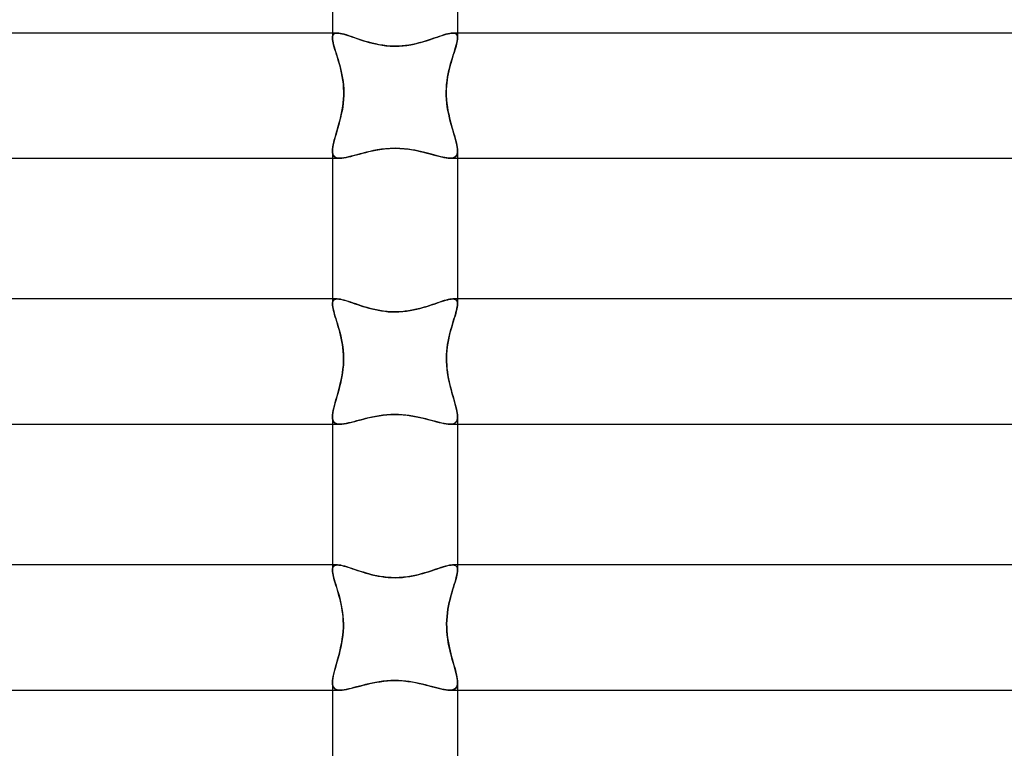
# Model space of a CAD drawing. Header units: millimetres. Extents: x -232 to 232, y -2 to 170.
# Tile 16 of 33: x -12 to 19, y 41 to 64. Entities that reach past the tile are written whole.
import ezdxf

# ---------------------------------------------------------------- set-up
doc = ezdxf.new("R2010")
doc.units = ezdxf.units.MM
doc.layers.add('HIDDEN', color=7, linetype='Continuous')
doc.layers.add('THICK', color=7, linetype='Continuous')

msp = doc.modelspace()

# ---------------------------------------------------------------- linework, layer by layer
at = {"layer": 'HIDDEN'}
for p, q in [((-1.848, 63.5), (-2, 63.5)), ((-2, 63.344), (-1.996, 63.393)), ((-1.996, 63.392), (-2, 63.344)), ((-1.997, 63.297), (-2, 63.344)), ((-1.99, 63.243), (-1.997, 63.297)), ((-1.984, 63.432), (-1.996, 63.392)), ((-1.996, 63.393), (-1.984, 63.432)), ((-1.984, 63.432), (-1.963, 63.463)), ((-1.964, 63.462), (-1.984, 63.432)), ((-1.934, 63.483), (-1.964, 63.462)), ((-1.963, 63.463), (-1.933, 63.484)), ((-1.896, 63.496), (-1.934, 63.483)), ((-1.933, 63.484), (-1.895, 63.496)), ((-1.848, 63.5), (-1.896, 63.496)), ((-1.895, 63.496), (-1.848, 63.5)), ((-1.801, 63.497), (-1.848, 63.5)), ((-1.848, 63.5), (-1.803, 63.497)), ((-1.803, 63.497), (-1.753, 63.49)), ((-1.747, 63.489), (-1.801, 63.497)), ((-1.753, 63.49), (-1.697, 63.478)), ((-1.688, 63.476), (-1.747, 63.489)), ((-1.697, 63.478), (-1.637, 63.463)), ((-1.623, 63.459), (-1.688, 63.476)), ((-1.637, 63.463), (-1.572, 63.443)), ((-1.554, 63.438), (-1.623, 63.459)), ((-1.572, 63.443), (-1.503, 63.421)), ((-1.479, 63.413), (-1.554, 63.438)), ((-1.503, 63.421), (-1.43, 63.397)), ((-1.399, 63.387), (-1.479, 63.413)), ((-1.43, 63.397), (-1.353, 63.371)), ((-1.316, 63.358), (-1.399, 63.387)), ((-1.353, 63.371), (-1.272, 63.343)), ((-1.228, 63.327), (-1.316, 63.358)), ((-1.272, 63.343), (-1.189, 63.314)), ((-1.136, 63.296), (-1.228, 63.327)), ((-1.189, 63.314), (-1.102, 63.285)), ((-1.041, 63.265), (-1.136, 63.296)), ((-1.102, 63.285), (-1.012, 63.256)), ((1.011, 63.256), (1.103, 63.285)), ((1.154, 63.303), (1.062, 63.272)), ((1.103, 63.285), (1.191, 63.315)), ((1.243, 63.333), (1.154, 63.303)), ((1.191, 63.315), (1.276, 63.344)), ((1.328, 63.362), (1.243, 63.333)), ((1.276, 63.344), (1.357, 63.372)), ((1.409, 63.39), (1.328, 63.362)), ((1.357, 63.372), (1.434, 63.398)), ((1.486, 63.416), (1.409, 63.39)), ((1.434, 63.398), (1.507, 63.423)), ((1.559, 63.439), (1.486, 63.416)), ((1.507, 63.423), (1.576, 63.445)), ((1.628, 63.46), (1.559, 63.439)), ((1.576, 63.445), (1.64, 63.463)), ((1.691, 63.477), (1.628, 63.46)), ((1.64, 63.463), (1.7, 63.479)), ((1.749, 63.489), (1.691, 63.477)), ((1.7, 63.479), (1.754, 63.49)), ((1.801, 63.497), (1.749, 63.489)), ((1.754, 63.49), (1.804, 63.498)), ((1.848, 63.5), (1.801, 63.497)), ((1.804, 63.498), (1.848, 63.5)), ((1.848, 63.5), (1.89, 63.497)), ((1.895, 63.496), (1.848, 63.5)), ((2, 63.5), (1.848, 63.5)), ((1.89, 63.497), (1.924, 63.488)), ((1.934, 63.484), (1.895, 63.496)), ((1.924, 63.488), (1.952, 63.472)), ((1.963, 63.462), (1.934, 63.484)), ((1.952, 63.472), (1.974, 63.45)), ((1.984, 63.432), (1.963, 63.462)), ((1.974, 63.45), (1.989, 63.421)), ((1.996, 63.392), (1.984, 63.432)), ((1.989, 63.421), (1.997, 63.385)), ((1.998, 63.3), (1.991, 63.252)), ((2, 63.344), (1.996, 63.392)), ((1.997, 63.385), (2, 63.344)), ((2, 63.344), (1.998, 63.3)), ((-1.978, 63.184), (-1.99, 63.243)), ((-1.962, 63.12), (-1.978, 63.184)), ((-1.942, 63.05), (-1.962, 63.12)), ((-1.92, 62.976), (-1.942, 63.05)), ((-1.895, 62.897), (-1.92, 62.976)), ((-0.942, 63.235), (-1.041, 63.265)), ((-1.012, 63.256), (-0.92, 63.228)), ((-0.84, 63.205), (-0.942, 63.235)), ((-0.92, 63.228), (-0.824, 63.201)), ((-0.735, 63.177), (-0.84, 63.205)), ((-0.824, 63.201), (-0.727, 63.175)), ((-0.625, 63.151), (-0.735, 63.177)), ((-0.727, 63.175), (-0.627, 63.151)), ((-0.627, 63.151), (-0.525, 63.13)), ((-0.509, 63.127), (-0.625, 63.151)), ((-0.525, 63.13), (-0.413, 63.111)), ((-0.388, 63.108), (-0.509, 63.127)), ((-0.413, 63.111), (-0.288, 63.095)), ((-0.262, 63.092), (-0.388, 63.108)), ((-0.288, 63.095), (-0.15, 63.084)), ((-0.132, 63.083), (-0.262, 63.092)), ((-0.15, 63.084), (0, 63.079)), ((0, 63.08), (-0.132, 63.083)), ((0, 63.079), (0.13, 63.083)), ((0.113, 63.082), (0, 63.08)), ((0.225, 63.089), (0.113, 63.082)), ((0.13, 63.083), (0.259, 63.092)), ((0.336, 63.101), (0.225, 63.089)), ((0.259, 63.092), (0.383, 63.107)), ((0.446, 63.116), (0.336, 63.101)), ((0.383, 63.107), (0.501, 63.126)), ((0.555, 63.136), (0.446, 63.116)), ((0.501, 63.126), (0.613, 63.148)), ((0.662, 63.159), (0.555, 63.136)), ((0.613, 63.148), (0.719, 63.173)), ((0.766, 63.185), (0.662, 63.159)), ((0.719, 63.173), (0.819, 63.199)), ((0.867, 63.213), (0.766, 63.185)), ((0.819, 63.199), (0.917, 63.227)), ((0.966, 63.242), (0.867, 63.213)), ((0.917, 63.227), (1.011, 63.256)), ((1.062, 63.272), (0.966, 63.242)), ((1.933, 63.017), (1.912, 62.948)), ((1.951, 63.082), (1.933, 63.017)), ((1.968, 63.143), (1.951, 63.082)), ((1.981, 63.2), (1.968, 63.143)), ((1.991, 63.252), (1.981, 63.2)), ((-1.869, 62.813), (-1.895, 62.897)), ((-1.842, 62.725), (-1.869, 62.813)), ((-1.814, 62.634), (-1.842, 62.725)), ((1.841, 62.723), (1.816, 62.641)), ((1.865, 62.801), (1.841, 62.723)), ((1.889, 62.876), (1.865, 62.801)), ((1.912, 62.948), (1.889, 62.876)), ((-1.786, 62.538), (-1.814, 62.634)), ((-1.758, 62.438), (-1.786, 62.538)), ((-1.732, 62.334), (-1.758, 62.438)), ((1.744, 62.381), (1.722, 62.289)), ((1.767, 62.47), (1.744, 62.381)), ((1.791, 62.557), (1.767, 62.47)), ((1.816, 62.641), (1.791, 62.557)), ((-1.707, 62.225), (-1.732, 62.334)), ((-1.685, 62.112), (-1.707, 62.225)), ((-1.667, 61.995), (-1.685, 62.112)), ((1.683, 62.1), (1.668, 62.003)), ((1.701, 62.196), (1.683, 62.1)), ((1.722, 62.289), (1.701, 62.196)), ((-1.652, 61.874), (-1.667, 61.995)), ((-1.643, 61.751), (-1.652, 61.874)), ((-1.638, 61.626), (-1.643, 61.751)), ((1.646, 61.804), (1.64, 61.703)), ((1.656, 61.904), (1.646, 61.804)), ((1.668, 62.003), (1.656, 61.904)), ((-1.646, 61.386), (-1.64, 61.5)), ((-1.64, 61.5), (-1.638, 61.626)), ((1.64, 61.703), (1.638, 61.601)), ((1.638, 61.601), (1.64, 61.5)), ((1.64, 61.5), (1.646, 61.375)), ((-1.688, 61.049), (-1.67, 61.16)), ((-1.67, 61.16), (-1.656, 61.272)), ((-1.656, 61.272), (-1.646, 61.386)), ((1.646, 61.375), (1.658, 61.252)), ((1.658, 61.252), (1.674, 61.132)), ((1.674, 61.132), (1.694, 61.015)), ((-1.757, 60.729), (-1.732, 60.833)), ((-1.732, 60.833), (-1.709, 60.94)), ((-1.709, 60.94), (-1.688, 61.049)), ((1.694, 61.015), (1.716, 60.903)), ((1.716, 60.903), (1.741, 60.794)), ((1.741, 60.794), (1.767, 60.69)), ((-1.84, 60.43), (-1.812, 60.527)), ((-1.812, 60.527), (-1.784, 60.626)), ((-1.784, 60.626), (-1.757, 60.729)), ((1.767, 60.69), (1.794, 60.59)), ((1.794, 60.59), (1.821, 60.493)), ((1.821, 60.493), (1.848, 60.399)), ((-1.941, 60.077), (-1.918, 60.159)), ((-1.918, 60.159), (-1.893, 60.246)), ((-1.893, 60.246), (-1.867, 60.336)), ((-1.867, 60.336), (-1.84, 60.43)), ((1.848, 60.399), (1.875, 60.309)), ((1.875, 60.309), (1.9, 60.222)), ((1.9, 60.222), (1.924, 60.138)), ((1.924, 60.138), (1.945, 60.059)), ((-1.997, 59.792), (-1.989, 59.856)), ((-1.989, 59.856), (-1.977, 59.925)), ((-1.977, 59.925), (-1.96, 59.999)), ((-1.96, 59.999), (-1.941, 60.077)), ((-0.178, 59.811), (0, 59.816)), ((0, 59.816), (-0.153, 59.813)), ((0.151, 59.813), (0, 59.816)), ((0, 59.816), (0.158, 59.812)), ((1.945, 60.059), (1.964, 59.984)), ((1.964, 59.984), (1.979, 59.914)), ((1.979, 59.914), (1.99, 59.849)), ((1.99, 59.849), (1.998, 59.788)), ((-2, 59.734), (-1.997, 59.792)), ((-2, 59.734), (-1.997, 59.678)), ((-1.997, 59.679), (-2, 59.734)), ((-1.987, 59.63), (-1.997, 59.679)), ((-1.997, 59.678), (-1.986, 59.629)), ((-1.969, 59.59), (-1.987, 59.63)), ((-1.986, 59.629), (-1.968, 59.588)), ((-1.944, 59.557), (-1.969, 59.59)), ((-1.968, 59.588), (-1.943, 59.556)), ((-1.91, 59.531), (-1.944, 59.557)), ((-1.943, 59.556), (-1.909, 59.531)), ((-1.869, 59.514), (-1.91, 59.531)), ((-1.909, 59.531), (-1.868, 59.513)), ((-1.82, 59.503), (-1.869, 59.514)), ((-1.868, 59.513), (-1.819, 59.503)), ((-1.763, 59.5), (-1.82, 59.503)), ((-1.819, 59.503), (-1.763, 59.5)), ((-1.763, 59.5), (-1.703, 59.503)), ((-1.702, 59.503), (-1.763, 59.5)), ((-1.703, 59.503), (-1.637, 59.511)), ((-1.635, 59.511), (-1.702, 59.503)), ((-1.637, 59.511), (-1.566, 59.523)), ((-1.562, 59.524), (-1.635, 59.511)), ((-1.566, 59.523), (-1.489, 59.539)), ((-1.483, 59.541), (-1.562, 59.524)), ((-1.489, 59.539), (-1.408, 59.559)), ((-1.399, 59.561), (-1.483, 59.541)), ((-1.408, 59.559), (-1.322, 59.581)), ((-1.31, 59.585), (-1.399, 59.561)), ((-1.322, 59.581), (-1.232, 59.606)), ((-1.216, 59.61), (-1.31, 59.585)), ((-1.232, 59.606), (-1.137, 59.631)), ((-1.117, 59.637), (-1.216, 59.61)), ((-1.137, 59.631), (-1.039, 59.658)), ((-1.015, 59.664), (-1.117, 59.637)), ((-1.039, 59.658), (-0.937, 59.684)), ((-0.908, 59.691), (-1.015, 59.664)), ((-0.937, 59.684), (-0.832, 59.71)), ((-0.798, 59.717), (-0.908, 59.691)), ((-0.832, 59.71), (-0.724, 59.734)), ((-0.685, 59.742), (-0.798, 59.717)), ((-0.724, 59.734), (-0.612, 59.756)), ((-0.565, 59.765), (-0.685, 59.742)), ((-0.612, 59.756), (-0.486, 59.778)), ((-0.436, 59.785), (-0.565, 59.765)), ((-0.486, 59.778), (-0.341, 59.797)), ((-0.299, 59.802), (-0.436, 59.785)), ((-0.341, 59.797), (-0.178, 59.811)), ((-0.153, 59.813), (-0.299, 59.802)), ((0.29, 59.803), (0.151, 59.813)), ((0.158, 59.812), (0.306, 59.801)), ((0.417, 59.788), (0.29, 59.803)), ((0.306, 59.801), (0.445, 59.784)), ((0.53, 59.771), (0.417, 59.788)), ((0.445, 59.784), (0.573, 59.764)), ((0.63, 59.753), (0.53, 59.771)), ((0.573, 59.764), (0.69, 59.741)), ((0.724, 59.734), (0.63, 59.753)), ((0.69, 59.741), (0.802, 59.717)), ((0.816, 59.713), (0.724, 59.734)), ((0.802, 59.717), (0.911, 59.69)), ((0.906, 59.692), (0.816, 59.713)), ((0.994, 59.669), (0.906, 59.692)), ((0.911, 59.69), (1.017, 59.664)), ((1.08, 59.647), (0.994, 59.669)), ((1.017, 59.664), (1.118, 59.636)), ((1.162, 59.624), (1.08, 59.647)), ((1.118, 59.636), (1.216, 59.61)), ((1.242, 59.603), (1.162, 59.624)), ((1.216, 59.61), (1.31, 59.585)), ((1.319, 59.582), (1.242, 59.603)), ((1.31, 59.585), (1.398, 59.561)), ((1.394, 59.563), (1.319, 59.582)), ((1.464, 59.545), (1.394, 59.563)), ((1.398, 59.561), (1.482, 59.541)), ((1.532, 59.53), (1.464, 59.545)), ((1.482, 59.541), (1.561, 59.524)), ((1.596, 59.518), (1.532, 59.53)), ((1.561, 59.524), (1.634, 59.511)), ((1.656, 59.508), (1.596, 59.518)), ((1.634, 59.511), (1.702, 59.503)), ((1.711, 59.502), (1.656, 59.508)), ((1.702, 59.503), (1.763, 59.5)), ((1.763, 59.5), (1.711, 59.502)), ((1.763, 59.5), (1.819, 59.503)), ((1.812, 59.502), (1.763, 59.5)), ((1.856, 59.51), (1.812, 59.502)), ((1.819, 59.503), (1.868, 59.513)), ((1.895, 59.523), (1.856, 59.51)), ((1.868, 59.513), (1.909, 59.531)), ((1.928, 59.543), (1.895, 59.523)), ((1.909, 59.531), (1.943, 59.556)), ((1.954, 59.568), (1.928, 59.543)), ((1.943, 59.556), (1.968, 59.589)), ((1.975, 59.6), (1.954, 59.568)), ((1.968, 59.589), (1.986, 59.629)), ((1.989, 59.638), (1.975, 59.6)), ((1.986, 59.629), (1.997, 59.678)), ((1.997, 59.683), (1.989, 59.638)), ((1.997, 59.678), (2, 59.734)), ((2, 59.733), (1.997, 59.683)), ((1.998, 59.788), (2, 59.733)), ((-2, 59.5), (-1.763, 59.5)), ((1.763, 59.5), (2, 59.5)), ((-1.844, 55), (-2, 55)), ((-1.996, 54.89), (-2, 54.84)), ((-2, 54.84), (-1.997, 54.882)), ((-1.998, 54.795), (-2, 54.84)), ((-1.991, 54.745), (-1.998, 54.795)), ((-1.997, 54.882), (-1.988, 54.919)), ((-1.984, 54.931), (-1.996, 54.89)), ((-1.988, 54.919), (-1.973, 54.948)), ((-1.962, 54.962), (-1.984, 54.931)), ((-1.973, 54.948), (-1.951, 54.971)), ((-1.932, 54.983), (-1.962, 54.962)), ((-1.951, 54.971), (-1.923, 54.987)), ((-1.892, 54.996), (-1.932, 54.983)), ((-1.923, 54.987), (-1.887, 54.997)), ((-1.844, 55), (-1.892, 54.996)), ((-1.887, 54.997), (-1.844, 55)), ((-1.798, 54.997), (-1.844, 55)), ((-1.844, 55), (-1.801, 54.998)), ((-1.801, 54.998), (-1.752, 54.991)), ((-1.746, 54.99), (-1.798, 54.997)), ((-1.752, 54.991), (-1.699, 54.98)), ((-1.69, 54.978), (-1.746, 54.99)), ((-1.699, 54.98), (-1.64, 54.965)), ((-1.628, 54.962), (-1.69, 54.978)), ((-1.64, 54.965), (-1.577, 54.947)), ((-1.562, 54.943), (-1.628, 54.962)), ((-1.577, 54.947), (-1.51, 54.926)), ((-1.491, 54.92), (-1.562, 54.943)), ((-1.51, 54.926), (-1.438, 54.903)), ((-1.416, 54.895), (-1.491, 54.92)), ((-1.438, 54.903), (-1.363, 54.877)), ((-1.338, 54.869), (-1.416, 54.895)), ((-1.363, 54.877), (-1.284, 54.85)), ((-1.255, 54.841), (-1.338, 54.869)), ((-1.284, 54.85), (-1.201, 54.822)), ((-1.169, 54.812), (-1.255, 54.841)), ((-1.201, 54.822), (-1.115, 54.794)), ((-1.08, 54.783), (-1.169, 54.812)), ((-1.115, 54.794), (-1.026, 54.765)), ((-0.988, 54.754), (-1.08, 54.783)), ((0.988, 54.753), (1.079, 54.782)), ((1.114, 54.793), (1.024, 54.765)), ((1.079, 54.782), (1.169, 54.812)), ((1.2, 54.822), (1.114, 54.793)), ((1.169, 54.812), (1.254, 54.84)), ((1.282, 54.85), (1.2, 54.822)), ((1.254, 54.84), (1.337, 54.868)), ((1.361, 54.877), (1.282, 54.85)), ((1.337, 54.868), (1.416, 54.895)), ((1.437, 54.902), (1.361, 54.877)), ((1.416, 54.895), (1.491, 54.92)), ((1.509, 54.926), (1.437, 54.902)), ((1.491, 54.92), (1.561, 54.942)), ((1.576, 54.947), (1.509, 54.926)), ((1.561, 54.942), (1.628, 54.962)), ((1.64, 54.965), (1.576, 54.947)), ((1.628, 54.962), (1.689, 54.978)), ((1.698, 54.98), (1.64, 54.965)), ((1.689, 54.978), (1.746, 54.99)), ((1.752, 54.991), (1.698, 54.98)), ((1.746, 54.99), (1.798, 54.997)), ((1.8, 54.998), (1.752, 54.991)), ((1.798, 54.997), (1.844, 55)), ((1.844, 55), (1.8, 54.998)), ((1.844, 55), (1.892, 54.996)), ((1.887, 54.997), (1.844, 55)), ((2, 55), (1.844, 55)), ((1.922, 54.987), (1.887, 54.997)), ((1.892, 54.996), (1.932, 54.983)), ((1.951, 54.971), (1.922, 54.987)), ((1.932, 54.983), (1.962, 54.962)), ((1.973, 54.948), (1.951, 54.971)), ((1.962, 54.962), (1.983, 54.931)), ((1.988, 54.919), (1.973, 54.948)), ((1.983, 54.931), (1.996, 54.89)), ((1.997, 54.882), (1.988, 54.919)), ((1.997, 54.791), (1.99, 54.737)), ((1.996, 54.89), (2, 54.84)), ((2, 54.84), (1.997, 54.882)), ((2, 54.84), (1.997, 54.791)), ((-1.98, 54.691), (-1.991, 54.745)), ((-1.967, 54.632), (-1.98, 54.691)), ((-1.95, 54.568), (-1.967, 54.632)), ((-1.93, 54.501), (-1.95, 54.568)), ((-1.909, 54.431), (-1.93, 54.501)), ((-1.026, 54.765), (-0.933, 54.737)), ((-0.894, 54.725), (-0.988, 54.754)), ((-0.933, 54.737), (-0.838, 54.71)), ((-0.796, 54.698), (-0.894, 54.725)), ((-0.838, 54.71), (-0.74, 54.684)), ((-0.696, 54.673), (-0.796, 54.698)), ((-0.74, 54.684), (-0.639, 54.66)), ((-0.59, 54.649), (-0.696, 54.673)), ((-0.639, 54.66), (-0.536, 54.639)), ((-0.48, 54.629), (-0.59, 54.649)), ((-0.536, 54.639), (-0.431, 54.621)), ((-0.366, 54.611), (-0.48, 54.629)), ((-0.431, 54.621), (-0.325, 54.606)), ((-0.247, 54.598), (-0.366, 54.611)), ((-0.325, 54.606), (-0.218, 54.595)), ((-0.124, 54.589), (-0.247, 54.598)), ((-0.218, 54.595), (-0.109, 54.589)), ((0, 54.586), (-0.124, 54.589)), ((-0.109, 54.589), (0, 54.586)), ((0, 54.586), (0.124, 54.589)), ((0.109, 54.589), (0, 54.586)), ((0.217, 54.595), (0.109, 54.589)), ((0.124, 54.589), (0.247, 54.598)), ((0.324, 54.606), (0.217, 54.595)), ((0.247, 54.598), (0.366, 54.611)), ((0.43, 54.62), (0.324, 54.606)), ((0.366, 54.611), (0.48, 54.628)), ((0.535, 54.639), (0.43, 54.62)), ((0.48, 54.628), (0.59, 54.649)), ((0.638, 54.66), (0.535, 54.639)), ((0.59, 54.649), (0.695, 54.673)), ((0.739, 54.684), (0.638, 54.66)), ((0.695, 54.673), (0.796, 54.698)), ((0.837, 54.709), (0.739, 54.684)), ((0.796, 54.698), (0.893, 54.725)), ((0.932, 54.737), (0.837, 54.709)), ((0.893, 54.725), (0.988, 54.753)), ((1.024, 54.765), (0.932, 54.737)), ((1.941, 54.539), (1.919, 54.463)), ((1.961, 54.61), (1.941, 54.539)), ((1.977, 54.676), (1.961, 54.61)), ((1.99, 54.737), (1.977, 54.676)), ((-1.886, 54.356), (-1.909, 54.431)), ((-1.862, 54.278), (-1.886, 54.356)), ((-1.837, 54.197), (-1.862, 54.278)), ((-1.812, 54.113), (-1.837, 54.197)), ((1.84, 54.207), (1.812, 54.113)), ((1.868, 54.297), (1.84, 54.207)), ((1.894, 54.382), (1.868, 54.297)), ((1.919, 54.463), (1.894, 54.382)), ((-1.787, 54.026), (-1.812, 54.113)), ((-1.763, 53.936), (-1.787, 54.026)), ((-1.739, 53.842), (-1.763, 53.936)), ((-1.717, 53.745), (-1.739, 53.842)), ((1.757, 53.914), (1.731, 53.809)), ((1.784, 54.015), (1.757, 53.914)), ((1.812, 54.113), (1.784, 54.015)), ((-1.697, 53.645), (-1.717, 53.745)), ((-1.68, 53.542), (-1.697, 53.645)), ((-1.665, 53.436), (-1.68, 53.542)), ((1.687, 53.589), (1.67, 53.475)), ((1.708, 53.7), (1.687, 53.589)), ((1.731, 53.809), (1.708, 53.7)), ((-1.654, 53.328), (-1.665, 53.436)), ((-1.647, 53.219), (-1.654, 53.328)), ((-1.645, 53.11), (-1.647, 53.219)), ((1.648, 53.241), (1.645, 53.121)), ((1.657, 53.359), (1.648, 53.241)), ((1.67, 53.475), (1.657, 53.359)), ((-1.652, 52.877), (-1.646, 53)), ((-1.646, 53), (-1.645, 53.11)), ((1.645, 53.121), (1.646, 53)), ((1.646, 53), (1.652, 52.888)), ((-1.699, 52.517), (-1.679, 52.636)), ((-1.679, 52.636), (-1.664, 52.756)), ((-1.664, 52.756), (-1.652, 52.877)), ((1.652, 52.888), (1.661, 52.777)), ((1.661, 52.777), (1.675, 52.667)), ((1.675, 52.667), (1.692, 52.558)), ((-1.775, 52.177), (-1.748, 52.288)), ((-1.748, 52.288), (-1.722, 52.401)), ((-1.722, 52.401), (-1.699, 52.517)), ((1.692, 52.558), (1.712, 52.453)), ((1.712, 52.453), (1.734, 52.35)), ((1.734, 52.35), (1.757, 52.25)), ((-1.861, 51.867), (-1.833, 51.967)), ((-1.833, 51.967), (-1.804, 52.07)), ((-1.804, 52.07), (-1.775, 52.177)), ((1.757, 52.25), (1.782, 52.153)), ((1.782, 52.153), (1.807, 52.059)), ((1.807, 52.059), (1.833, 51.968)), ((1.833, 51.968), (1.858, 51.879)), ((-1.938, 51.594), (-1.915, 51.681)), ((-1.915, 51.681), (-1.889, 51.772)), ((-1.889, 51.772), (-1.861, 51.867)), ((1.858, 51.879), (1.883, 51.794)), ((1.883, 51.794), (1.906, 51.711)), ((1.906, 51.711), (1.928, 51.632)), ((1.928, 51.632), (1.948, 51.556)), ((-1.997, 51.298), (-1.989, 51.364)), ((-1.989, 51.364), (-1.976, 51.435)), ((-1.976, 51.435), (-1.959, 51.512)), ((-1.959, 51.512), (-1.938, 51.594)), ((1.948, 51.556), (1.965, 51.484)), ((1.965, 51.484), (1.98, 51.416)), ((1.98, 51.416), (1.991, 51.352)), ((1.991, 51.352), (1.998, 51.293)), ((-2, 51.238), (-1.997, 51.298)), ((-2, 51.239), (-1.997, 51.182)), ((-1.996, 51.18), (-2, 51.238)), ((-1.997, 51.182), (-1.986, 51.133)), ((-1.986, 51.131), (-1.996, 51.18)), ((-1.986, 51.133), (-1.968, 51.091)), ((-1.967, 51.089), (-1.986, 51.131)), ((-1.968, 51.091), (-1.942, 51.057)), ((-1.941, 51.056), (-1.967, 51.089)), ((-1.942, 51.057), (-1.908, 51.032)), ((-1.906, 51.031), (-1.941, 51.056)), ((-1.908, 51.032), (-1.866, 51.014)), ((-1.864, 51.013), (-1.906, 51.031)), ((-1.866, 51.014), (-1.816, 51.003)), ((-1.815, 51.003), (-1.864, 51.013)), ((-1.816, 51.003), (-1.758, 51)), ((-1.758, 51), (-1.815, 51.003)), ((-1.758, 51), (-1.695, 51.003)), ((-1.698, 51.003), (-1.758, 51)), ((-1.633, 51.01), (-1.698, 51.003)), ((-1.695, 51.003), (-1.624, 51.012)), ((-1.562, 51.022), (-1.633, 51.01)), ((-1.624, 51.012), (-1.548, 51.025)), ((-1.486, 51.038), (-1.562, 51.022)), ((-1.548, 51.025), (-1.465, 51.043)), ((-1.406, 51.057), (-1.486, 51.038)), ((-1.465, 51.043), (-1.377, 51.065)), ((-1.321, 51.079), (-1.406, 51.057)), ((-1.377, 51.065), (-1.284, 51.089)), ((-1.232, 51.102), (-1.321, 51.079)), ((-1.284, 51.089), (-1.186, 51.115)), ((-1.14, 51.127), (-1.232, 51.102)), ((-1.186, 51.115), (-1.083, 51.142)), ((-1.043, 51.153), (-1.14, 51.127)), ((-1.083, 51.142), (-0.975, 51.17)), ((-0.944, 51.178), (-1.043, 51.153)), ((-0.975, 51.17), (-0.864, 51.198)), ((-0.841, 51.203), (-0.944, 51.178)), ((-0.864, 51.198), (-0.749, 51.224)), ((-0.736, 51.227), (-0.841, 51.203)), ((-0.749, 51.224), (-0.63, 51.248)), ((-0.625, 51.249), (-0.736, 51.227)), ((-0.63, 51.248), (-0.507, 51.269)), ((-0.509, 51.269), (-0.625, 51.249)), ((-0.388, 51.286), (-0.509, 51.269)), ((-0.507, 51.269), (-0.383, 51.287)), ((-0.262, 51.299), (-0.388, 51.286)), ((-0.383, 51.287), (-0.257, 51.299)), ((-0.132, 51.308), (-0.262, 51.299)), ((-0.257, 51.299), (-0.129, 51.308)), ((0, 51.31), (-0.132, 51.308)), ((-0.129, 51.308), (0, 51.31)), ((0.116, 51.308), (0, 51.31)), ((0, 51.31), (0.133, 51.308)), ((0.23, 51.302), (0.116, 51.308)), ((0.133, 51.308), (0.264, 51.299)), ((0.344, 51.291), (0.23, 51.302)), ((0.264, 51.299), (0.39, 51.286)), ((0.456, 51.277), (0.344, 51.291)), ((0.39, 51.286), (0.511, 51.269)), ((0.567, 51.259), (0.456, 51.277)), ((0.511, 51.269), (0.627, 51.248)), ((0.675, 51.239), (0.567, 51.259)), ((0.627, 51.248), (0.738, 51.226)), ((0.781, 51.217), (0.675, 51.239)), ((0.738, 51.226), (0.843, 51.203)), ((0.883, 51.193), (0.781, 51.217)), ((0.843, 51.203), (0.945, 51.178)), ((0.983, 51.168), (0.883, 51.193)), ((0.945, 51.178), (1.045, 51.152)), ((1.079, 51.143), (0.983, 51.168)), ((1.045, 51.152), (1.141, 51.127)), ((1.171, 51.119), (1.079, 51.143)), ((1.141, 51.127), (1.234, 51.102)), ((1.26, 51.095), (1.171, 51.119)), ((1.234, 51.102), (1.322, 51.079)), ((1.344, 51.073), (1.26, 51.095)), ((1.322, 51.079), (1.407, 51.057)), ((1.425, 51.053), (1.344, 51.073)), ((1.407, 51.057), (1.487, 51.038)), ((1.501, 51.035), (1.425, 51.053)), ((1.487, 51.038), (1.563, 51.022)), ((1.573, 51.02), (1.501, 51.035)), ((1.563, 51.022), (1.633, 51.01)), ((1.64, 51.009), (1.573, 51.02)), ((1.633, 51.01), (1.698, 51.003)), ((1.702, 51.002), (1.64, 51.009)), ((1.698, 51.003), (1.758, 51)), ((1.758, 51), (1.702, 51.002)), ((1.816, 51.003), (1.758, 51)), ((1.758, 51), (1.815, 51.003)), ((1.815, 51.003), (1.864, 51.013)), ((1.866, 51.014), (1.816, 51.003)), ((1.864, 51.013), (1.906, 51.031)), ((1.908, 51.032), (1.866, 51.014)), ((1.906, 51.031), (1.941, 51.056)), ((1.942, 51.057), (1.908, 51.032)), ((1.941, 51.056), (1.967, 51.089)), ((1.968, 51.091), (1.942, 51.057)), ((1.967, 51.089), (1.986, 51.131)), ((1.986, 51.133), (1.968, 51.091)), ((1.997, 51.182), (1.986, 51.133)), ((1.986, 51.131), (1.997, 51.18)), ((2, 51.239), (1.997, 51.182)), ((1.997, 51.18), (2, 51.238)), ((1.998, 51.293), (2, 51.239)), ((-2, 51), (-1.758, 51)), ((1.758, 51), (2, 51)), ((-1.841, 46.5), (-2, 46.5)), ((-1.996, 46.386), (-2, 46.336)), ((-2, 46.336), (-1.997, 46.38)), ((-1.998, 46.291), (-2, 46.336)), ((-1.991, 46.241), (-1.998, 46.291)), ((-1.997, 46.38), (-1.988, 46.417)), ((-1.984, 46.428), (-1.996, 46.386)), ((-1.988, 46.417), (-1.973, 46.447)), ((-1.962, 46.46), (-1.984, 46.428)), ((-1.973, 46.447), (-1.95, 46.471)), ((-1.931, 46.483), (-1.962, 46.46)), ((-1.95, 46.471), (-1.921, 46.487)), ((-1.89, 46.496), (-1.931, 46.483)), ((-1.921, 46.487), (-1.884, 46.497)), ((-1.84, 46.5), (-1.89, 46.496)), ((-1.884, 46.497), (-1.84, 46.5)), ((-1.792, 46.497), (-1.84, 46.5)), ((-1.84, 46.5), (-1.796, 46.498)), ((-1.796, 46.498), (-1.748, 46.491)), ((-1.736, 46.489), (-1.792, 46.497)), ((-1.748, 46.491), (-1.694, 46.48)), ((-1.675, 46.476), (-1.736, 46.489)), ((-1.694, 46.48), (-1.636, 46.466)), ((-1.608, 46.458), (-1.675, 46.476)), ((-1.636, 46.466), (-1.572, 46.448)), ((-1.536, 46.437), (-1.608, 46.458)), ((-1.572, 46.448), (-1.505, 46.427)), ((-1.459, 46.412), (-1.536, 46.437)), ((-1.505, 46.427), (-1.433, 46.404)), ((-1.377, 46.385), (-1.459, 46.412)), ((-1.433, 46.404), (-1.358, 46.379)), ((-1.291, 46.356), (-1.377, 46.385)), ((-1.358, 46.379), (-1.279, 46.352)), ((-1.201, 46.326), (-1.291, 46.356)), ((-1.279, 46.352), (-1.196, 46.325)), ((-1.106, 46.295), (-1.201, 46.326)), ((-1.196, 46.325), (-1.111, 46.297)), ((-1.111, 46.297), (-1.021, 46.269)), ((-1.008, 46.264), (-1.106, 46.295)), ((0.982, 46.257), (1.074, 46.285)), ((1.131, 46.303), (1.037, 46.273)), ((1.074, 46.285), (1.163, 46.314)), ((1.221, 46.333), (1.131, 46.303)), ((1.163, 46.314), (1.249, 46.342)), ((1.308, 46.362), (1.221, 46.333)), ((1.249, 46.342), (1.332, 46.37)), ((1.391, 46.39), (1.308, 46.362)), ((1.332, 46.37), (1.41, 46.396)), ((1.47, 46.416), (1.391, 46.39)), ((1.41, 46.396), (1.486, 46.421)), ((1.544, 46.439), (1.47, 46.416)), ((1.486, 46.421), (1.556, 46.443)), ((1.614, 46.46), (1.544, 46.439)), ((1.556, 46.443), (1.623, 46.462)), ((1.679, 46.477), (1.614, 46.46)), ((1.623, 46.462), (1.685, 46.478)), ((1.739, 46.489), (1.679, 46.477)), ((1.685, 46.478), (1.742, 46.49)), ((1.792, 46.497), (1.739, 46.489)), ((1.742, 46.49), (1.794, 46.497)), ((1.84, 46.5), (1.792, 46.497)), ((1.794, 46.497), (1.84, 46.5)), ((1.84, 46.5), (1.89, 46.496)), ((1.89, 46.496), (1.84, 46.5)), ((2, 46.5), (1.841, 46.5)), ((1.89, 46.496), (1.93, 46.483)), ((1.93, 46.483), (1.89, 46.496)), ((1.93, 46.483), (1.961, 46.461)), ((1.961, 46.461), (1.93, 46.483)), ((1.961, 46.461), (1.983, 46.429)), ((1.983, 46.429), (1.961, 46.461)), ((1.983, 46.429), (1.996, 46.387)), ((1.996, 46.387), (1.983, 46.429)), ((1.997, 46.287), (1.99, 46.232)), ((1.996, 46.387), (2, 46.336)), ((2, 46.336), (1.996, 46.387)), ((2, 46.336), (1.997, 46.287)), ((-1.981, 46.186), (-1.991, 46.241)), ((-1.967, 46.127), (-1.981, 46.186)), ((-1.951, 46.064), (-1.967, 46.127)), ((-1.931, 45.997), (-1.951, 46.064)), ((-1.91, 45.926), (-1.931, 45.997)), ((-1.021, 46.269), (-0.929, 46.241)), ((-0.906, 46.234), (-1.008, 46.264)), ((-0.929, 46.241), (-0.834, 46.214)), ((-0.801, 46.205), (-0.906, 46.234)), ((-0.834, 46.214), (-0.737, 46.189)), ((-0.693, 46.178), (-0.801, 46.205)), ((-0.737, 46.189), (-0.636, 46.165)), ((-0.582, 46.154), (-0.693, 46.178)), ((-0.636, 46.165), (-0.534, 46.144)), ((-0.469, 46.133), (-0.582, 46.154)), ((-0.534, 46.144), (-0.429, 46.126)), ((-0.354, 46.116), (-0.469, 46.133)), ((-0.429, 46.126), (-0.323, 46.112)), ((-0.237, 46.103), (-0.354, 46.116)), ((-0.323, 46.112), (-0.216, 46.102)), ((-0.119, 46.096), (-0.237, 46.103)), ((-0.216, 46.102), (-0.109, 46.095)), ((0, 46.093), (-0.119, 46.096)), ((-0.109, 46.095), (0, 46.093)), ((0, 46.093), (0.121, 46.096)), ((0.137, 46.096), (0, 46.093)), ((0.121, 46.096), (0.242, 46.104)), ((0.269, 46.106), (0.137, 46.096)), ((0.242, 46.104), (0.36, 46.117)), ((0.396, 46.121), (0.269, 46.106)), ((0.36, 46.117), (0.474, 46.134)), ((0.516, 46.141), (0.396, 46.121)), ((0.474, 46.134), (0.583, 46.154)), ((0.63, 46.164), (0.516, 46.141)), ((0.583, 46.154), (0.689, 46.177)), ((0.737, 46.189), (0.63, 46.164)), ((0.689, 46.177), (0.79, 46.202)), ((0.84, 46.216), (0.737, 46.189)), ((0.79, 46.202), (0.887, 46.229)), ((0.94, 46.244), (0.84, 46.216)), ((0.887, 46.229), (0.982, 46.257)), ((1.037, 46.273), (0.94, 46.244)), ((1.942, 46.034), (1.92, 45.958)), ((1.962, 46.105), (1.942, 46.034)), ((1.978, 46.171), (1.962, 46.105)), ((1.99, 46.232), (1.978, 46.171)), ((-1.888, 45.852), (-1.91, 45.926)), ((-1.864, 45.774), (-1.888, 45.852)), ((-1.84, 45.693), (-1.864, 45.774)), ((-1.815, 45.61), (-1.84, 45.693)), ((1.842, 45.702), (1.815, 45.608)), ((1.869, 45.792), (1.842, 45.702)), ((1.896, 45.877), (1.869, 45.792)), ((1.92, 45.958), (1.896, 45.877)), ((-1.791, 45.523), (-1.815, 45.61)), ((-1.767, 45.432), (-1.791, 45.523)), ((-1.744, 45.339), (-1.767, 45.432)), ((-1.722, 45.242), (-1.744, 45.339)), ((1.761, 45.409), (1.736, 45.305)), ((1.787, 45.511), (1.761, 45.409)), ((1.815, 45.608), (1.787, 45.511)), ((-1.702, 45.142), (-1.722, 45.242)), ((-1.685, 45.039), (-1.702, 45.142)), ((-1.671, 44.934), (-1.685, 45.039)), ((1.693, 45.086), (1.676, 44.973)), ((1.713, 45.197), (1.693, 45.086)), ((1.736, 45.305), (1.713, 45.197)), ((-1.66, 44.826), (-1.671, 44.934)), ((-1.654, 44.718), (-1.66, 44.826)), ((-1.651, 44.609), (-1.654, 44.718)), ((1.655, 44.739), (1.651, 44.62)), ((1.663, 44.857), (1.655, 44.739)), ((1.676, 44.973), (1.663, 44.857)), ((-1.658, 44.378), (-1.652, 44.5)), ((-1.652, 44.5), (-1.651, 44.609)), ((1.651, 44.62), (1.652, 44.5)), ((1.652, 44.5), (1.658, 44.389)), ((-1.704, 44.019), (-1.685, 44.137)), ((-1.685, 44.137), (-1.67, 44.257)), ((-1.67, 44.257), (-1.658, 44.378)), ((1.658, 44.389), (1.667, 44.277)), ((1.667, 44.277), (1.681, 44.167)), ((1.681, 44.167), (1.697, 44.059)), ((-1.779, 43.681), (-1.752, 43.791)), ((-1.752, 43.791), (-1.727, 43.904)), ((-1.727, 43.904), (-1.704, 44.019)), ((1.697, 44.059), (1.717, 43.954)), ((1.717, 43.954), (1.738, 43.851)), ((1.738, 43.851), (1.762, 43.752)), ((-1.863, 43.372), (-1.835, 43.471)), ((-1.835, 43.471), (-1.807, 43.575)), ((-1.807, 43.575), (-1.779, 43.681)), ((1.762, 43.752), (1.786, 43.655)), ((1.786, 43.655), (1.811, 43.561)), ((1.811, 43.561), (1.836, 43.471)), ((1.836, 43.471), (1.861, 43.383)), ((-1.939, 43.099), (-1.916, 43.186)), ((-1.916, 43.186), (-1.891, 43.277)), ((-1.891, 43.277), (-1.863, 43.372)), ((1.861, 43.383), (1.885, 43.297)), ((1.885, 43.297), (1.908, 43.215)), ((1.908, 43.215), (1.93, 43.136)), ((1.93, 43.136), (1.949, 43.061)), ((-1.997, 42.803), (-1.989, 42.869)), ((-1.989, 42.869), (-1.976, 42.94)), ((-1.976, 42.94), (-1.96, 43.017)), ((-1.96, 43.017), (-1.939, 43.099)), ((1.949, 43.061), (1.966, 42.989)), ((1.966, 42.989), (1.98, 42.921)), ((1.98, 42.921), (1.991, 42.857)), ((1.991, 42.857), (1.998, 42.798)), ((-2, 42.743), (-1.997, 42.803)), ((-2, 42.743), (-1.996, 42.684)), ((-1.996, 42.684), (-2, 42.743)), ((-1.996, 42.684), (-1.986, 42.634)), ((-1.985, 42.633), (-1.996, 42.684)), ((-1.986, 42.634), (-1.967, 42.591)), ((-1.966, 42.591), (-1.985, 42.633)), ((-1.967, 42.591), (-1.94, 42.557)), ((-1.939, 42.557), (-1.966, 42.591)), ((-1.94, 42.557), (-1.905, 42.531)), ((-1.904, 42.531), (-1.939, 42.557)), ((-1.905, 42.531), (-1.862, 42.514)), ((-1.862, 42.513), (-1.904, 42.531)), ((-1.862, 42.514), (-1.811, 42.503)), ((-1.811, 42.503), (-1.862, 42.513)), ((-1.811, 42.503), (-1.753, 42.5)), ((-1.753, 42.5), (-1.811, 42.503)), ((-1.753, 42.5), (-1.691, 42.503)), ((-1.693, 42.503), (-1.753, 42.5)), ((-1.627, 42.51), (-1.693, 42.503)), ((-1.691, 42.503), (-1.624, 42.511)), ((-1.557, 42.522), (-1.627, 42.51)), ((-1.624, 42.511), (-1.551, 42.523)), ((-1.481, 42.538), (-1.557, 42.522)), ((-1.551, 42.523), (-1.473, 42.539)), ((-1.401, 42.556), (-1.481, 42.538)), ((-1.473, 42.539), (-1.39, 42.559)), ((-1.316, 42.578), (-1.401, 42.556)), ((-1.39, 42.559), (-1.303, 42.581)), ((-1.227, 42.601), (-1.316, 42.578)), ((-1.303, 42.581), (-1.211, 42.605)), ((-1.135, 42.625), (-1.227, 42.601)), ((-1.211, 42.605), (-1.115, 42.63)), ((-1.039, 42.65), (-1.135, 42.625)), ((-1.115, 42.63), (-1.016, 42.656)), ((-0.94, 42.675), (-1.039, 42.65)), ((-1.016, 42.656), (-0.913, 42.681)), ((-0.837, 42.699), (-0.94, 42.675)), ((-0.913, 42.681), (-0.807, 42.706)), ((-0.732, 42.723), (-0.837, 42.699)), ((-0.807, 42.706), (-0.697, 42.73)), ((-0.621, 42.744), (-0.732, 42.723)), ((-0.697, 42.73), (-0.585, 42.751)), ((-0.506, 42.764), (-0.621, 42.744)), ((-0.585, 42.751), (-0.471, 42.769)), ((-0.385, 42.781), (-0.506, 42.764)), ((-0.471, 42.769), (-0.354, 42.784)), ((-0.26, 42.794), (-0.385, 42.781)), ((-0.354, 42.784), (-0.237, 42.795)), ((-0.13, 42.802), (-0.26, 42.794)), ((-0.237, 42.795), (-0.119, 42.802)), ((0, 42.805), (-0.13, 42.802)), ((-0.119, 42.802), (0, 42.804)), ((0.115, 42.802), (0, 42.805)), ((0, 42.804), (0.137, 42.802)), ((0.229, 42.796), (0.115, 42.802)), ((0.137, 42.802), (0.273, 42.793)), ((0.342, 42.786), (0.229, 42.796)), ((0.273, 42.793), (0.406, 42.778)), ((0.454, 42.772), (0.342, 42.786)), ((0.406, 42.778), (0.534, 42.76)), ((0.564, 42.755), (0.454, 42.772)), ((0.534, 42.76), (0.656, 42.738)), ((0.672, 42.735), (0.564, 42.755)), ((0.656, 42.738), (0.773, 42.714)), ((0.777, 42.713), (0.672, 42.735)), ((0.773, 42.714), (0.885, 42.688)), ((0.879, 42.69), (0.777, 42.713)), ((0.978, 42.665), (0.879, 42.69)), ((0.885, 42.688), (0.992, 42.662)), ((1.074, 42.641), (0.978, 42.665)), ((0.992, 42.662), (1.096, 42.635)), ((1.166, 42.617), (1.074, 42.641)), ((1.096, 42.635), (1.195, 42.609)), ((1.254, 42.594), (1.166, 42.617)), ((1.195, 42.609), (1.29, 42.584)), ((1.339, 42.572), (1.254, 42.594)), ((1.29, 42.584), (1.381, 42.561)), ((1.419, 42.552), (1.339, 42.572)), ((1.381, 42.561), (1.467, 42.541)), ((1.496, 42.534), (1.419, 42.552)), ((1.467, 42.541), (1.547, 42.524)), ((1.568, 42.52), (1.496, 42.534)), ((1.547, 42.524), (1.622, 42.511)), ((1.635, 42.509), (1.568, 42.52)), ((1.622, 42.511), (1.691, 42.503)), ((1.697, 42.502), (1.635, 42.509)), ((1.691, 42.503), (1.753, 42.5)), ((1.753, 42.5), (1.697, 42.502)), ((1.812, 42.503), (1.753, 42.5)), ((1.753, 42.5), (1.812, 42.503)), ((1.863, 42.514), (1.812, 42.503)), ((1.812, 42.503), (1.863, 42.514)), ((1.906, 42.532), (1.863, 42.514)), ((1.863, 42.514), (1.906, 42.532)), ((1.941, 42.559), (1.906, 42.532)), ((1.906, 42.532), (1.941, 42.558)), ((1.968, 42.593), (1.941, 42.559)), ((1.941, 42.558), (1.967, 42.593)), ((1.967, 42.593), (1.986, 42.635)), ((1.986, 42.635), (1.968, 42.593)), ((1.997, 42.686), (1.986, 42.635)), ((1.986, 42.635), (1.997, 42.685)), ((2, 42.743), (1.997, 42.686)), ((1.997, 42.685), (2, 42.743)), ((1.998, 42.798), (2, 42.743)), ((-2, 42.5), (-1.753, 42.5)), ((1.753, 42.5), (2, 42.5))]:
    msp.add_line(p, q, dxfattribs=at)
at = {"layer": 'THICK'}
for p, q in [((-2, 68.228), (-2, 63.344)), ((2, 68.228), (2, 63.344)), ((-2, 63.5), (-184.366, 63.5)), ((-2, 63.344), (-1.997, 63.297)), ((-1.997, 63.297), (-1.99, 63.244)), ((1.989, 63.239), (1.997, 63.295)), ((1.997, 63.295), (2, 63.344)), ((184.366, 63.5), (2, 63.5)), ((-1.99, 63.244), (-1.978, 63.186)), ((-1.978, 63.186), (-1.963, 63.123)), ((-1.963, 63.123), (-1.944, 63.056)), ((-1.944, 63.056), (-1.922, 62.984)), ((-1.922, 62.984), (-1.899, 62.907)), ((1.916, 62.963), (1.939, 63.039)), ((1.939, 63.039), (1.959, 63.111)), ((1.959, 63.111), (1.976, 63.178)), ((1.976, 63.178), (1.989, 63.239)), ((-1.899, 62.907), (-1.873, 62.826)), ((-1.873, 62.826), (-1.847, 62.742)), ((-1.847, 62.742), (-1.82, 62.653)), ((-1.82, 62.653), (-1.793, 62.562)), ((1.807, 62.61), (1.835, 62.704)), ((1.835, 62.704), (1.863, 62.795)), ((1.863, 62.795), (1.891, 62.881)), ((1.891, 62.881), (1.916, 62.963)), ((-1.793, 62.562), (-1.766, 62.466)), ((-1.766, 62.466), (-1.74, 62.368)), ((-1.74, 62.368), (-1.716, 62.267)), ((1.725, 62.305), (1.751, 62.41)), ((1.751, 62.41), (1.778, 62.512)), ((1.778, 62.512), (1.807, 62.61)), ((-1.716, 62.267), (-1.695, 62.163)), ((-1.695, 62.163), (-1.676, 62.056)), ((-1.676, 62.056), (-1.661, 61.948)), ((1.664, 61.972), (1.681, 62.085)), ((1.681, 62.085), (1.702, 62.196)), ((1.702, 62.196), (1.725, 62.305)), ((-1.661, 61.948), (-1.649, 61.838)), ((-1.649, 61.838), (-1.641, 61.726)), ((-1.641, 61.726), (-1.638, 61.613)), ((1.638, 61.619), (1.642, 61.738)), ((1.642, 61.738), (1.651, 61.856)), ((1.651, 61.856), (1.664, 61.972)), ((-1.64, 61.5), (-1.646, 61.377)), ((-1.638, 61.613), (-1.64, 61.5)), ((1.64, 61.5), (1.638, 61.619)), ((1.646, 61.378), (1.64, 61.5)), ((-1.673, 61.136), (-1.693, 61.018)), ((-1.658, 61.256), (-1.673, 61.136)), ((-1.646, 61.377), (-1.658, 61.256)), ((1.657, 61.257), (1.646, 61.378)), ((1.673, 61.138), (1.657, 61.257)), ((1.693, 61.02), (1.673, 61.138)), ((-1.742, 60.789), (-1.77, 60.679)), ((-1.717, 60.902), (-1.742, 60.789)), ((-1.693, 61.018), (-1.717, 60.902)), ((1.716, 60.905), (1.693, 61.02)), ((1.742, 60.792), (1.716, 60.905)), ((1.769, 60.682), (1.742, 60.792)), ((-1.828, 60.468), (-1.857, 60.368)), ((-1.799, 60.572), (-1.828, 60.468)), ((-1.77, 60.679), (-1.799, 60.572)), ((1.798, 60.575), (1.769, 60.682)), ((1.827, 60.471), (1.798, 60.575)), ((1.857, 60.371), (1.827, 60.471)), ((-1.912, 60.181), (-1.936, 60.093)), ((-1.886, 60.272), (-1.912, 60.181)), ((-1.857, 60.368), (-1.886, 60.272)), ((1.885, 60.275), (1.857, 60.371)), ((1.911, 60.183), (1.885, 60.275)), ((1.936, 60.095), (1.911, 60.183)), ((-1.989, 59.86), (-1.997, 59.794)), ((-1.975, 59.933), (-1.989, 59.86)), ((-1.957, 60.01), (-1.975, 59.933)), ((-1.936, 60.093), (-1.957, 60.01)), ((1.957, 60.012), (1.936, 60.095)), ((1.975, 59.934), (1.957, 60.012)), ((1.988, 59.861), (1.975, 59.934)), ((1.997, 59.794), (1.988, 59.861)), ((-1.997, 59.794), (-2, 59.734)), ((-2, 59.733), (-2, 54.84)), ((2, 59.734), (1.997, 59.794)), ((2, 59.733), (2, 54.84)), ((-184.367, 59.5), (-2, 59.5)), ((2, 59.5), (184.367, 59.5)), ((-2, 55), (-184.741, 55)), ((-2, 54.84), (-1.997, 54.791)), ((-1.997, 54.791), (-1.989, 54.736)), ((1.991, 54.745), (1.998, 54.795)), ((1.998, 54.795), (2, 54.84)), ((184.741, 55), (2, 55)), ((-1.989, 54.736), (-1.977, 54.676)), ((-1.977, 54.676), (-1.961, 54.61)), ((-1.961, 54.61), (-1.941, 54.538)), ((-1.941, 54.538), (-1.919, 54.462)), ((1.909, 54.431), (1.931, 54.502)), ((1.931, 54.502), (1.95, 54.569)), ((1.95, 54.569), (1.967, 54.632)), ((1.967, 54.632), (1.981, 54.691)), ((1.981, 54.691), (1.991, 54.745)), ((-1.919, 54.462), (-1.894, 54.381)), ((-1.894, 54.381), (-1.867, 54.296)), ((-1.867, 54.296), (-1.84, 54.206)), ((-1.84, 54.206), (-1.812, 54.112)), ((1.812, 54.114), (1.837, 54.198)), ((1.837, 54.198), (1.862, 54.279)), ((1.862, 54.279), (1.886, 54.357)), ((1.886, 54.357), (1.909, 54.431)), ((-1.812, 54.112), (-1.784, 54.014)), ((-1.784, 54.014), (-1.757, 53.913)), ((-1.757, 53.913), (-1.731, 53.808)), ((1.717, 53.746), (1.739, 53.843)), ((1.739, 53.843), (1.763, 53.937)), ((1.763, 53.937), (1.787, 54.027)), ((1.787, 54.027), (1.812, 54.114)), ((-1.731, 53.808), (-1.708, 53.699)), ((-1.708, 53.699), (-1.687, 53.588)), ((-1.687, 53.588), (-1.67, 53.474)), ((1.665, 53.436), (1.68, 53.542)), ((1.68, 53.542), (1.697, 53.645)), ((1.697, 53.645), (1.717, 53.746)), ((-1.67, 53.474), (-1.657, 53.358)), ((-1.657, 53.358), (-1.648, 53.24)), ((-1.648, 53.24), (-1.645, 53.121)), ((1.645, 53.11), (1.647, 53.219)), ((1.647, 53.219), (1.654, 53.328)), ((1.654, 53.328), (1.665, 53.436)), ((-1.646, 53), (-1.652, 52.88)), ((-1.645, 53.121), (-1.646, 53)), ((1.646, 53), (1.645, 53.11)), ((1.652, 52.877), (1.646, 53)), ((-1.678, 52.643), (-1.697, 52.527)), ((-1.663, 52.761), (-1.678, 52.643)), ((-1.652, 52.88), (-1.663, 52.761)), ((1.664, 52.755), (1.652, 52.877)), ((1.68, 52.635), (1.664, 52.755)), ((1.699, 52.517), (1.68, 52.635)), ((-1.745, 52.3), (-1.772, 52.19)), ((-1.72, 52.412), (-1.745, 52.3)), ((-1.697, 52.527), (-1.72, 52.412)), ((1.722, 52.401), (1.699, 52.517)), ((1.748, 52.288), (1.722, 52.401)), ((1.775, 52.178), (1.748, 52.288)), ((-1.829, 51.98), (-1.858, 51.88)), ((-1.8, 52.084), (-1.829, 51.98)), ((-1.772, 52.19), (-1.8, 52.084)), ((1.804, 52.071), (1.775, 52.178)), ((1.833, 51.967), (1.804, 52.071)), ((1.861, 51.868), (1.833, 51.967)), ((-1.912, 51.691), (-1.936, 51.603)), ((-1.885, 51.784), (-1.912, 51.691)), ((-1.858, 51.88), (-1.885, 51.784)), ((1.889, 51.772), (1.861, 51.868)), ((1.915, 51.681), (1.889, 51.772)), ((1.938, 51.594), (1.915, 51.681)), ((-1.988, 51.368), (-1.997, 51.3)), ((-1.975, 51.441), (-1.988, 51.368)), ((-1.957, 51.52), (-1.975, 51.441)), ((-1.936, 51.603), (-1.957, 51.52)), ((1.959, 51.512), (1.938, 51.594)), ((1.976, 51.436), (1.959, 51.512)), ((1.989, 51.364), (1.976, 51.436)), ((1.997, 51.298), (1.989, 51.364)), ((-1.997, 51.3), (-2, 51.239)), ((-2, 51.238), (-2, 46.336)), ((2, 51.238), (1.997, 51.298)), ((2, 51.238), (2, 46.336)), ((-184.742, 51), (-2, 51)), ((2, 51), (184.742, 51)), ((-2, 46.5), (-185.116, 46.5)), ((-2, 46.336), (-1.997, 46.287)), ((-1.997, 46.287), (-1.99, 46.232)), ((1.99, 46.231), (1.997, 46.287)), ((1.997, 46.287), (2, 46.336)), ((185.116, 46.5), (2, 46.5)), ((-1.99, 46.232), (-1.978, 46.171)), ((-1.978, 46.171), (-1.962, 46.105)), ((-1.962, 46.105), (-1.942, 46.035)), ((-1.942, 46.035), (-1.92, 45.959)), ((1.919, 45.955), (1.941, 46.032)), ((1.941, 46.032), (1.961, 46.103)), ((1.961, 46.103), (1.977, 46.17)), ((1.977, 46.17), (1.99, 46.231)), ((-1.92, 45.959), (-1.896, 45.879)), ((-1.896, 45.879), (-1.871, 45.795)), ((-1.871, 45.795), (-1.844, 45.708)), ((-1.844, 45.708), (-1.817, 45.616)), ((1.813, 45.604), (1.841, 45.698)), ((1.841, 45.698), (1.868, 45.788)), ((1.868, 45.788), (1.894, 45.873)), ((1.894, 45.873), (1.919, 45.955)), ((-1.817, 45.616), (-1.79, 45.521)), ((-1.79, 45.521), (-1.764, 45.423)), ((-1.764, 45.423), (-1.739, 45.319)), ((1.735, 45.301), (1.76, 45.405)), ((1.76, 45.405), (1.786, 45.506)), ((1.786, 45.506), (1.813, 45.604)), ((-1.739, 45.319), (-1.716, 45.212)), ((-1.716, 45.212), (-1.695, 45.101)), ((-1.695, 45.101), (-1.677, 44.985)), ((1.675, 44.969), (1.692, 45.083)), ((1.692, 45.083), (1.712, 45.193)), ((1.712, 45.193), (1.735, 45.301)), ((-1.677, 44.985), (-1.664, 44.866)), ((-1.664, 44.866), (-1.655, 44.745)), ((-1.655, 44.745), (-1.651, 44.623)), ((1.651, 44.619), (1.655, 44.737)), ((1.655, 44.737), (1.663, 44.854)), ((1.663, 44.854), (1.675, 44.969)), ((-1.652, 44.5), (-1.659, 44.371)), ((-1.651, 44.623), (-1.652, 44.5)), ((1.652, 44.5), (1.651, 44.619)), ((1.658, 44.38), (1.652, 44.5)), ((-1.688, 44.118), (-1.709, 43.994)), ((-1.671, 44.243), (-1.688, 44.118)), ((-1.659, 44.371), (-1.671, 44.243)), ((1.669, 44.261), (1.658, 44.38)), ((1.684, 44.143), (1.669, 44.261)), ((1.703, 44.026), (1.684, 44.143)), ((-1.734, 43.873), (-1.761, 43.754)), ((-1.709, 43.994), (-1.734, 43.873)), ((1.725, 43.911), (1.703, 44.026)), ((1.75, 43.799), (1.725, 43.911)), ((1.777, 43.69), (1.75, 43.799)), ((-1.82, 43.528), (-1.85, 43.421)), ((-1.79, 43.64), (-1.82, 43.528)), ((-1.761, 43.754), (-1.79, 43.64)), ((1.805, 43.584), (1.777, 43.69)), ((1.833, 43.481), (1.805, 43.584)), ((1.861, 43.381), (1.833, 43.481)), ((-1.907, 43.22), (-1.932, 43.127)), ((-1.879, 43.318), (-1.907, 43.22)), ((-1.85, 43.421), (-1.879, 43.318)), ((1.888, 43.285), (1.861, 43.381)), ((1.914, 43.193), (1.888, 43.285)), ((1.937, 43.106), (1.914, 43.193)), ((-1.988, 42.878), (-1.997, 42.807)), ((-1.973, 42.955), (-1.988, 42.878)), ((-1.955, 43.038), (-1.973, 42.955)), ((-1.932, 43.127), (-1.955, 43.038)), ((1.958, 43.023), (1.937, 43.106)), ((1.976, 42.945), (1.958, 43.023)), ((1.989, 42.872), (1.976, 42.945)), ((1.997, 42.804), (1.989, 42.872)), ((-1.997, 42.807), (-2, 42.743)), ((-2, 42.743), (-2, 37.832)), ((2, 42.743), (1.997, 42.804)), ((2, 42.743), (2, 37.832)), ((-185.117, 42.5), (-2, 42.5)), ((2, 42.5), (185.117, 42.5))]:
    msp.add_line(p, q, dxfattribs=at)

doc.saveas('drawing.dxf')
